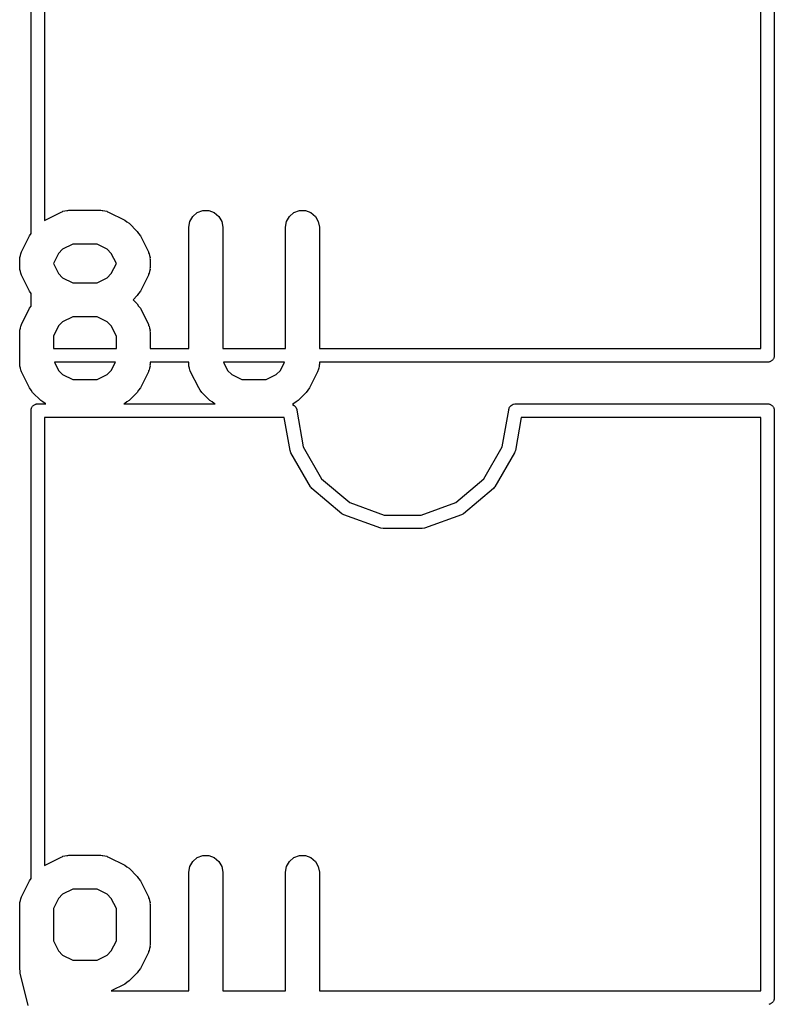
# Model space of a CAD drawing. Extents: x 81 to 161, y -172 to -32.
# Tile 20 of 32: x 117 to 124, y -77 to -69. Entities that reach past the tile are written whole.
import ezdxf

# ---------------------------------------------------------------- set-up
doc = ezdxf.new("R2010")
doc.units = 0
doc.header["$MEASUREMENT"] = 0
doc.layers.add('BLACK', color=7, linetype='CONTINUOUS')

msp = doc.modelspace()

# ---------------------------------------------------------------- linework, layer by layer
at = {"layer": 'BLACK', "linetype": 'CONTINUOUS'}
for p, q in [((117.101, -70.4824), (117.101, -66.3558)), ((123.691, -66.3558), (123.691, -71.5662)), ((117.221, -66.421), (117.221, -70.3662)), ((123.571, -71.501), (123.571, -66.421)), ((117.225, -70.3628), (117.368, -70.2914)), ((117.368, -70.2914), (117.377, -70.2889)), ((117.377, -70.2889), (117.384, -70.2846)), ((117.384, -70.2846), (117.401, -70.2816)), ((117.401, -70.2816), (117.418, -70.2766)), ((117.418, -70.2766), (117.427, -70.2771)), ((117.427, -70.2771), (117.435, -70.2756)), ((117.435, -70.2756), (117.721, -70.2756)), ((117.721, -70.2756), (117.73, -70.2771)), ((117.73, -70.2771), (117.738, -70.2766)), ((117.738, -70.2766), (117.755, -70.2816)), ((117.755, -70.2816), (117.772, -70.2846)), ((117.772, -70.2846), (117.78, -70.2889)), ((117.78, -70.2889), (117.788, -70.2914)), ((117.788, -70.2914), (117.931, -70.3628)), ((118.535, -70.3292), (118.575, -70.2957)), ((118.575, -70.2957), (118.624, -70.2779)), ((118.624, -70.2779), (118.676, -70.2779)), ((118.676, -70.2779), (118.725, -70.2957)), ((118.725, -70.2957), (118.765, -70.3292)), ((119.392, -70.3292), (119.432, -70.2957)), ((119.432, -70.2957), (119.481, -70.2779)), ((119.481, -70.2779), (119.533, -70.2779)), ((119.533, -70.2779), (119.582, -70.2957)), ((119.582, -70.2957), (119.622, -70.3292)), ((117.221, -70.3662), (117.225, -70.3628)), ((117.931, -70.3628), (117.95, -70.3772)), ((117.95, -70.3772), (117.97, -70.3909)), ((117.97, -70.3909), (118.041, -70.4624)), ((118.5, -70.4256), (118.509, -70.3743)), ((118.509, -70.3743), (118.535, -70.3292)), ((118.765, -70.3292), (118.791, -70.3743)), ((118.791, -70.3743), (118.8, -70.4256)), ((119.357, -70.4256), (119.366, -70.3743)), ((119.366, -70.3743), (119.392, -70.3292)), ((119.622, -70.3292), (119.648, -70.3743)), ((119.648, -70.3743), (119.657, -70.4256)), ((117.087, -70.5013), (117.101, -70.4824)), ((118.041, -70.4624), (118.055, -70.482)), ((118.055, -70.482), (118.07, -70.5013)), ((118.5, -71.501), (118.5, -70.4256)), ((118.8, -70.4256), (118.8, -71.501)), ((119.357, -71.501), (119.357, -70.4256)), ((119.657, -70.4256), (119.657, -71.501)), ((117.016, -70.6442), (117.087, -70.5013)), ((117.471, -70.5756), (117.381, -70.6203)), ((117.686, -70.5756), (117.471, -70.5756)), ((117.775, -70.6203), (117.686, -70.5756)), ((118.07, -70.5013), (118.141, -70.6442)), ((117.006, -70.6773), (117.009, -70.66)), ((117.009, -70.66), (117.013, -70.6525)), ((117.013, -70.6525), (117.016, -70.6442)), ((117.344, -70.6573), (117.3, -70.7467)), ((117.381, -70.6203), (117.344, -70.6573)), ((117.812, -70.6573), (117.775, -70.6203)), ((117.857, -70.7467), (117.812, -70.6573)), ((118.141, -70.6442), (118.143, -70.6525)), ((118.143, -70.6525), (118.148, -70.66)), ((118.148, -70.66), (118.151, -70.6773)), ((117, -70.7113), (117.001, -70.7028)), ((117, -70.7827), (117, -70.7113)), ((117.001, -70.6941), (117.006, -70.6773)), ((117.001, -70.7028), (117.001, -70.6941)), ((117.3, -70.7467), (117.3, -70.7473)), ((117.3, -70.7473), (117.344, -70.8367)), ((117.812, -70.8367), (117.857, -70.7473)), ((117.857, -70.7473), (117.857, -70.7467)), ((118.151, -70.6773), (118.156, -70.6941)), ((118.156, -70.6941), (118.155, -70.7028)), ((118.155, -70.7028), (118.157, -70.7113)), ((118.157, -70.7113), (118.157, -70.7827)), ((117.001, -70.7912), (117, -70.7827)), ((117.001, -70.7999), (117.001, -70.7912)), ((117.006, -70.8167), (117.001, -70.7999)), ((117.009, -70.834), (117.006, -70.8167)), ((117.013, -70.8415), (117.009, -70.834)), ((117.344, -70.8367), (117.381, -70.8737)), ((117.775, -70.8737), (117.812, -70.8367)), ((118.148, -70.834), (118.143, -70.8415)), ((118.151, -70.8167), (118.148, -70.834)), ((118.156, -70.7999), (118.151, -70.8167)), ((118.157, -70.7827), (118.155, -70.7912)), ((118.155, -70.7912), (118.156, -70.7999)), ((117.016, -70.8498), (117.013, -70.8415)), ((117.087, -70.9927), (117.016, -70.8498)), ((117.381, -70.8737), (117.471, -70.9184)), ((117.471, -70.9184), (117.686, -70.9184)), ((117.686, -70.9184), (117.775, -70.8737)), ((118.141, -70.8498), (118.07, -70.9927)), ((118.143, -70.8415), (118.141, -70.8498)), ((117.101, -71.0116), (117.087, -70.9927)), ((117.101, -71.1253), (117.101, -71.0116)), ((118.055, -71.0119), (118.041, -71.0316)), ((118.07, -70.9927), (118.055, -71.0119)), ((118.041, -71.0316), (118.005, -71.0684)), ((118.005, -71.0684), (118.041, -71.1052)), ((117.016, -71.2871), (117.087, -71.1442)), ((117.087, -71.1442), (117.101, -71.1253)), ((118.041, -71.1052), (118.055, -71.1249)), ((118.055, -71.1249), (118.07, -71.1442)), ((118.07, -71.1442), (118.141, -71.2871)), ((117.381, -71.2631), (117.344, -71.3001)), ((117.471, -71.2184), (117.381, -71.2631)), ((117.686, -71.2184), (117.471, -71.2184)), ((117.775, -71.2631), (117.686, -71.2184)), ((117.812, -71.3001), (117.775, -71.2631)), ((117, -71.3541), (117.001, -71.3456)), ((117, -71.6399), (117, -71.3541)), ((117.001, -71.337), (117.006, -71.3201)), ((117.001, -71.3456), (117.001, -71.337)), ((117.006, -71.3201), (117.009, -71.3028)), ((117.009, -71.3028), (117.013, -71.2953)), ((117.013, -71.2953), (117.016, -71.2871)), ((117.344, -71.3001), (117.3, -71.3896)), ((117.857, -71.3896), (117.812, -71.3001)), ((118.141, -71.2871), (118.143, -71.2953)), ((118.143, -71.2953), (118.148, -71.3028)), ((118.148, -71.3028), (118.151, -71.3201)), ((118.151, -71.3201), (118.156, -71.337)), ((118.156, -71.337), (118.155, -71.3456)), ((118.155, -71.3456), (118.157, -71.3541)), ((118.157, -71.3541), (118.157, -71.501)), ((117.3, -71.3896), (117.3, -71.501)), ((117.857, -71.501), (117.857, -71.3896)), ((117.3, -71.501), (117.857, -71.501)), ((118.157, -71.501), (118.5, -71.501)), ((118.8, -71.501), (119.357, -71.501)), ((119.657, -71.501), (123.571, -71.501)), ((117.308, -71.621), (117.344, -71.6939)), ((117.849, -71.621), (117.308, -71.621)), ((117.812, -71.6939), (117.849, -71.621)), ((118.157, -71.621), (118.157, -71.6399)), ((118.5, -71.621), (118.157, -71.621)), ((118.5, -71.6399), (118.5, -71.621)), ((118.808, -71.621), (118.844, -71.6939)), ((119.349, -71.621), (118.808, -71.621)), ((119.312, -71.6939), (119.349, -71.621)), ((123.636, -71.621), (119.657, -71.621)), ((119.657, -71.621), (119.657, -71.6399)), ((123.642, -71.621), (123.636, -71.621)), ((123.636, -71.621), (123.636, -71.621)), ((123.647, -71.6192), (123.642, -71.621)), ((123.652, -71.6183), (123.647, -71.6192)), ((123.656, -71.6156), (123.652, -71.6183)), ((123.661, -71.6138), (123.656, -71.6156)), ((123.666, -71.6103), (123.661, -71.6138)), ((123.67, -71.6077), (123.666, -71.6103)), ((123.674, -71.6036), (123.67, -71.6077)), ((123.678, -71.6002), (123.674, -71.6036)), ((123.68, -71.5955), (123.678, -71.6002)), ((123.684, -71.5915), (123.68, -71.5955)), ((123.686, -71.5865), (123.684, -71.5915)), ((123.688, -71.5818), (123.686, -71.5865)), ((123.689, -71.5766), (123.688, -71.5818)), ((123.691, -71.5716), (123.689, -71.5766)), ((123.691, -71.5662), (123.691, -71.5663)), ((123.691, -71.5663), (123.691, -71.5716)), ((117.001, -71.6484), (117, -71.6399)), ((117.001, -71.657), (117.001, -71.6484)), ((117.006, -71.6739), (117.001, -71.657)), ((117.009, -71.6912), (117.006, -71.6739)), ((117.013, -71.6987), (117.009, -71.6912)), ((117.016, -71.7069), (117.013, -71.6987)), ((117.087, -71.8498), (117.016, -71.7069)), ((117.344, -71.6939), (117.381, -71.7309)), ((117.775, -71.7309), (117.812, -71.6939)), ((118.141, -71.7069), (118.07, -71.8498)), ((118.143, -71.6987), (118.141, -71.7069)), ((118.148, -71.6912), (118.143, -71.6987)), ((118.151, -71.6739), (118.148, -71.6912)), ((118.156, -71.657), (118.151, -71.6739)), ((118.157, -71.6399), (118.155, -71.6484)), ((118.155, -71.6484), (118.156, -71.657)), ((118.501, -71.6484), (118.5, -71.6399)), ((118.501, -71.657), (118.501, -71.6484)), ((118.506, -71.6739), (118.501, -71.657)), ((118.509, -71.6912), (118.506, -71.6739)), ((118.513, -71.6987), (118.509, -71.6912)), ((118.516, -71.7069), (118.513, -71.6987)), ((118.587, -71.8498), (118.516, -71.7069)), ((118.844, -71.6939), (118.881, -71.7309)), ((119.275, -71.7309), (119.312, -71.6939)), ((119.641, -71.7069), (119.57, -71.8498)), ((119.643, -71.6987), (119.641, -71.7069)), ((119.648, -71.6912), (119.643, -71.6987)), ((119.651, -71.6739), (119.648, -71.6912)), ((119.656, -71.657), (119.651, -71.6739)), ((119.657, -71.6399), (119.655, -71.6484)), ((119.655, -71.6484), (119.656, -71.657)), ((117.381, -71.7309), (117.471, -71.7756)), ((117.471, -71.7756), (117.686, -71.7756)), ((117.686, -71.7756), (117.775, -71.7309)), ((118.881, -71.7309), (118.971, -71.7756)), ((118.971, -71.7756), (119.186, -71.7756)), ((119.186, -71.7756), (119.275, -71.7309)), ((117.101, -71.8691), (117.087, -71.8498)), ((117.115, -71.8888), (117.101, -71.8691)), ((118.055, -71.8691), (118.041, -71.8888)), ((118.07, -71.8498), (118.055, -71.8691)), ((118.601, -71.8691), (118.587, -71.8498)), ((118.615, -71.8888), (118.601, -71.8691)), ((119.555, -71.8691), (119.541, -71.8888)), ((119.57, -71.8498), (119.555, -71.8691)), ((117.187, -71.9602), (117.115, -71.8888)), ((117.206, -71.974), (117.187, -71.9602)), ((117.97, -71.9602), (117.95, -71.974)), ((118.041, -71.8888), (117.97, -71.9602)), ((118.687, -71.9602), (118.615, -71.8888)), ((118.706, -71.974), (118.687, -71.9602)), ((119.47, -71.9602), (119.45, -71.974)), ((119.541, -71.8888), (119.47, -71.9602)), ((117.101, -72.041), (117.103, -72.036)), ((117.101, -72.0464), (117.101, -72.041)), ((117.101, -76.1974), (117.101, -72.0464)), ((117.103, -72.036), (117.104, -72.0308)), ((117.104, -72.0308), (117.106, -72.0262)), ((117.106, -72.0262), (117.108, -72.0211)), ((117.108, -72.0211), (117.112, -72.0171)), ((117.112, -72.0171), (117.114, -72.0124)), ((117.114, -72.0124), (117.118, -72.009)), ((117.118, -72.009), (117.122, -72.0049)), ((117.122, -72.0049), (117.126, -72.0023)), ((117.126, -72.0023), (117.131, -71.9988)), ((117.131, -71.9988), (117.136, -71.997)), ((117.136, -71.997), (117.14, -71.9944)), ((117.14, -71.9944), (117.145, -71.9934)), ((117.145, -71.9934), (117.15, -71.9916)), ((117.15, -71.9916), (117.156, -71.9916)), ((117.156, -71.9916), (117.156, -71.9916)), ((117.156, -71.9916), (117.232, -71.9916)), ((117.225, -71.9883), (117.206, -71.974)), ((117.232, -71.9916), (117.225, -71.9883)), ((117.931, -71.9883), (117.924, -71.9916)), ((117.924, -71.9916), (118.732, -71.9916)), ((117.95, -71.974), (117.931, -71.9883)), ((118.725, -71.9883), (118.706, -71.974)), ((118.732, -71.9916), (118.725, -71.9883)), ((119.431, -71.9883), (119.418, -71.9949)), ((119.418, -71.9949), (119.435, -72.0049)), ((119.45, -71.974), (119.431, -71.9883)), ((119.435, -72.0049), (119.449, -72.0211)), ((119.449, -72.0211), (119.456, -72.041)), ((119.456, -72.041), (119.456, -72.0464)), ((119.456, -72.0464), (119.514, -72.3728)), ((121.278, -72.3728), (121.336, -72.0464)), ((121.336, -72.041), (121.343, -72.0211)), ((121.336, -72.0464), (121.336, -72.041)), ((121.343, -72.0211), (121.357, -72.0049)), ((121.357, -72.0049), (121.375, -71.9944)), ((121.375, -71.9944), (121.391, -71.9916)), ((121.391, -71.9916), (123.636, -71.9916)), ((123.636, -71.9916), (123.636, -71.9916)), ((123.636, -71.9916), (123.642, -71.9916)), ((123.642, -71.9916), (123.647, -71.9934)), ((123.647, -71.9934), (123.652, -71.9944)), ((123.652, -71.9944), (123.656, -71.997)), ((123.656, -71.997), (123.661, -71.9988)), ((123.661, -71.9988), (123.666, -72.0023)), ((123.666, -72.0023), (123.67, -72.0049)), ((123.67, -72.0049), (123.674, -72.009)), ((123.674, -72.009), (123.678, -72.0124)), ((123.678, -72.0124), (123.68, -72.0171)), ((123.68, -72.0171), (123.684, -72.0211)), ((123.684, -72.0211), (123.686, -72.0262)), ((123.686, -72.0262), (123.688, -72.0308)), ((123.688, -72.0308), (123.689, -72.036)), ((123.689, -72.036), (123.691, -72.041)), ((123.691, -72.041), (123.691, -72.0464)), ((123.691, -72.0464), (123.691, -72.0464)), ((123.691, -72.0464), (123.691, -77.2569)), ((119.346, -72.1116), (117.221, -72.1116)), ((117.221, -72.1116), (117.221, -76.0812)), ((119.397, -72.404), (119.346, -72.1116)), ((121.446, -72.1116), (121.395, -72.404)), ((123.571, -72.1116), (121.446, -72.1116)), ((123.571, -77.1916), (123.571, -72.1116)), ((119.404, -72.4236), (119.397, -72.404)), ((119.514, -72.3728), (119.677, -72.6552)), ((121.115, -72.6552), (121.278, -72.3728)), ((121.395, -72.4041), (121.391, -72.4153)), ((121.395, -72.404), (121.395, -72.4041)), ((119.578, -72.7244), (119.404, -72.4236)), ((119.404, -72.4236), (119.404, -72.4236)), ((121.388, -72.4236), (121.214, -72.7244)), ((121.391, -72.4153), (121.388, -72.4236)), ((121.388, -72.4236), (121.388, -72.4236)), ((119.677, -72.6552), (119.926, -72.8649)), ((120.866, -72.8649), (121.115, -72.6552)), ((119.584, -72.7317), (119.578, -72.7244)), ((119.578, -72.7244), (119.578, -72.7244)), ((119.591, -72.7404), (119.584, -72.7317)), ((119.857, -72.9636), (119.591, -72.7404)), ((119.591, -72.7404), (119.591, -72.7404)), ((121.201, -72.7404), (120.935, -72.9636)), ((121.207, -72.7331), (121.201, -72.7404)), ((121.201, -72.7404), (121.201, -72.7404)), ((121.214, -72.7244), (121.207, -72.7331)), ((121.214, -72.7244), (121.214, -72.7244)), ((119.926, -72.8649), (120.233, -72.9764)), ((120.559, -72.9764), (120.866, -72.8649)), ((119.875, -72.974), (119.857, -72.9636)), ((119.857, -72.9636), (119.857, -72.9636)), ((120.202, -73.0928), (119.875, -72.974)), ((120.233, -72.9764), (120.559, -72.9764)), ((120.917, -72.974), (120.59, -73.0928)), ((120.928, -72.9674), (120.917, -72.974)), ((120.917, -72.974), (120.917, -72.974)), ((120.935, -72.9636), (120.928, -72.9674)), ((120.935, -72.9636), (120.935, -72.9636)), ((120.222, -73.0964), (120.202, -73.0928)), ((120.57, -73.0964), (120.222, -73.0964)), ((120.59, -73.0928), (120.57, -73.0964)), ((117.225, -76.0778), (117.368, -76.0064)), ((117.368, -76.0064), (117.377, -76.0039)), ((117.377, -76.0039), (117.384, -75.9996)), ((117.384, -75.9996), (117.401, -75.9966)), ((117.401, -75.9966), (117.418, -75.9916)), ((117.418, -75.9916), (117.427, -75.9921)), ((117.427, -75.9921), (117.435, -75.9906)), ((117.435, -75.9906), (117.721, -75.9906)), ((117.721, -75.9906), (117.73, -75.9921)), ((117.73, -75.9921), (117.738, -75.9916)), ((117.738, -75.9916), (117.755, -75.9966)), ((117.755, -75.9966), (117.772, -75.9996)), ((117.772, -75.9996), (117.78, -76.0039)), ((117.78, -76.0039), (117.788, -76.0064)), ((117.788, -76.0064), (117.931, -76.0778)), ((118.509, -76.0893), (118.535, -76.0442)), ((118.535, -76.0442), (118.575, -76.0107)), ((118.575, -76.0107), (118.624, -75.9928)), ((118.624, -75.9928), (118.676, -75.9928)), ((118.676, -75.9928), (118.725, -76.0107)), ((118.725, -76.0107), (118.765, -76.0442)), ((118.765, -76.0442), (118.791, -76.0893)), ((119.366, -76.0893), (119.392, -76.0442)), ((119.392, -76.0442), (119.432, -76.0107)), ((119.432, -76.0107), (119.481, -75.9928)), ((119.481, -75.9928), (119.533, -75.9928)), ((119.533, -75.9928), (119.582, -76.0107)), ((119.582, -76.0107), (119.622, -76.0442)), ((119.622, -76.0442), (119.648, -76.0893)), ((117.221, -76.0812), (117.225, -76.0778)), ((117.931, -76.0778), (117.95, -76.0922)), ((117.95, -76.0922), (117.97, -76.1059)), ((117.97, -76.1059), (118.041, -76.1774)), ((118.5, -76.1406), (118.509, -76.0893)), ((118.5, -77.1916), (118.5, -76.1406)), ((118.791, -76.0893), (118.8, -76.1406)), ((118.8, -76.1406), (118.8, -77.1916)), ((119.357, -76.1406), (119.366, -76.0893)), ((119.357, -77.1916), (119.357, -76.1406)), ((119.648, -76.0893), (119.657, -76.1406)), ((119.657, -76.1406), (119.657, -77.1916)), ((117.016, -76.3592), (117.087, -76.2163)), ((117.087, -76.2163), (117.101, -76.1974)), ((118.041, -76.1774), (118.055, -76.197)), ((118.055, -76.197), (118.07, -76.2163)), ((118.07, -76.2163), (118.141, -76.3592)), ((117.471, -76.2906), (117.381, -76.3353)), ((117.686, -76.2906), (117.471, -76.2906)), ((117.775, -76.3353), (117.686, -76.2906)), ((117, -76.4263), (117.001, -76.4178)), ((117.001, -76.4091), (117.006, -76.3923)), ((117.001, -76.4178), (117.001, -76.4091)), ((117.006, -76.3923), (117.009, -76.375)), ((117.009, -76.375), (117.013, -76.3675)), ((117.013, -76.3675), (117.016, -76.3592)), ((117.344, -76.3723), (117.3, -76.4617)), ((117.381, -76.3353), (117.344, -76.3723)), ((117.812, -76.3723), (117.775, -76.3353)), ((117.857, -76.4617), (117.812, -76.3723)), ((118.141, -76.3592), (118.143, -76.3675)), ((118.143, -76.3675), (118.148, -76.375)), ((118.148, -76.375), (118.151, -76.3923)), ((118.151, -76.3923), (118.156, -76.4091)), ((118.156, -76.4091), (118.155, -76.4178)), ((118.155, -76.4178), (118.157, -76.4263)), ((117, -76.9977), (117, -76.4263)), ((117.3, -76.4617), (117.3, -76.748)), ((117.857, -76.748), (117.857, -76.4617)), ((118.157, -76.4263), (118.157, -76.7834)), ((117.3, -76.748), (117.344, -76.8374)), ((117.812, -76.8374), (117.857, -76.748)), ((117.344, -76.8374), (117.381, -76.8744)), ((117.775, -76.8744), (117.812, -76.8374)), ((118.141, -76.8505), (118.07, -76.9934)), ((118.143, -76.8422), (118.141, -76.8505)), ((118.148, -76.8347), (118.143, -76.8422)), ((118.151, -76.8174), (118.148, -76.8347)), ((118.156, -76.8006), (118.151, -76.8174)), ((118.157, -76.7834), (118.155, -76.7919)), ((118.155, -76.7919), (118.156, -76.8006)), ((117.381, -76.8744), (117.471, -76.9191)), ((117.471, -76.9191), (117.686, -76.9191)), ((117.686, -76.9191), (117.775, -76.8744)), ((117.003, -77.0158), (117, -76.9977)), ((117.004, -77.0341), (117.003, -77.0158)), ((118.055, -77.0127), (118.041, -77.0323)), ((118.07, -76.9934), (118.055, -77.0127)), ((117.076, -77.3198), (117.004, -77.0341)), ((117.95, -77.1176), (117.931, -77.1319)), ((117.97, -77.1038), (117.95, -77.1176)), ((118.041, -77.0323), (117.97, -77.1038)), ((117.931, -77.1319), (117.812, -77.1916)), ((117.812, -77.1916), (118.5, -77.1916)), ((118.8, -77.1916), (119.357, -77.1916)), ((119.657, -77.1916), (123.571, -77.1916)), ((123.678, -77.2908), (123.674, -77.2942)), ((123.68, -77.2862), (123.678, -77.2908)), ((123.684, -77.2821), (123.68, -77.2862)), ((123.686, -77.2771), (123.684, -77.2821)), ((123.688, -77.2724), (123.686, -77.2771)), ((123.689, -77.2672), (123.688, -77.2724)), ((123.691, -77.2622), (123.689, -77.2672)), ((123.691, -77.2569), (123.691, -77.2569)), ((123.691, -77.2569), (123.691, -77.2622)), ((123.647, -77.3098), (123.642, -77.3116)), ((123.652, -77.3089), (123.647, -77.3098)), ((123.656, -77.3062), (123.652, -77.3089)), ((123.661, -77.3044), (123.656, -77.3062)), ((123.666, -77.3009), (123.661, -77.3044)), ((123.67, -77.2983), (123.666, -77.3009)), ((123.674, -77.2942), (123.67, -77.2983))]:
    msp.add_line(p, q, dxfattribs=at)

doc.saveas('drawing.dxf')
